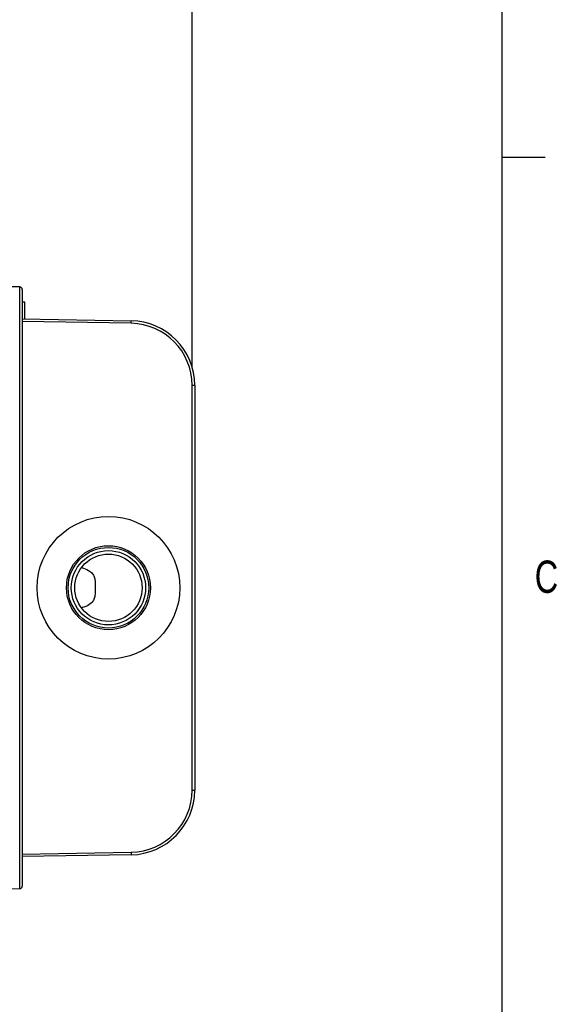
# Model space of a CAD drawing. Header units: inches. Extents: x 0.4 to 16.6, y 0.2 to 10.8.
# Tile 14 of 15: x 15 to 16.5, y 5.6 to 8.5. Entities that reach past the tile are written whole.
import ezdxf

# ---------------------------------------------------------------- set-up
doc = ezdxf.new("R2010")
doc.units = ezdxf.units.IN
doc.header["$MEASUREMENT"] = 0
doc.layers.add('BORDER', color=7, linetype='Continuous', lineweight=25)
doc.layers.add('SLD-0', color=7, linetype='Continuous', lineweight=25)
doc.styles.add('SLDTEXTSTYLE0', font='TXT', dxfattribs={"width": 0.75})
doc.dimstyles.new('SLDDIMSTYLE0', dxfattribs={"dimtxt": 0.145833, "dimasz": 0.13, "dimexe": 0, "dimexo": 0.0625, "dimgap": 0.036458, "dimtad": 0, "dimtih": 1, "dimtoh": 1, "dimdec": 1, "dimlfac": 2, "dimrnd": 1e-09, "dimzin": 12, "dimdsep": 46, "dimtxsty": 'SLDTEXTSTYLE0', "dimsah": 1, "dimcen": 0.09, "dimadec": 0, "dimazin": 3, "dimtfac": 1, "dimtdec": 1, "dimtofl": 0, "dimtmove": 0, "dimatfit": 3, "dimfxl": 0, "dimfrac": 2, "dimtolj": 1, "dimtzin": 12, "dimarcsym": 0})

# ---------------------------------------------------------------- blocks, each defined once
blk = doc.blocks.new('_D_8')
at = {"layer": 'SLD-0', "color": 7}
for p, q in [((13.658, 8.5069), (13.658, 9.665)), ((15.4775, 7.4636), (15.4775, 9.665)), ((13.658, 9.54), (14.3251, 9.54)), ((14.4971, 9.54), (14.4528, 9.54)), ((14.4528, 9.54), (14.4528, 9.3082)), ((14.7126, 9.54), (14.757, 9.54)), ((14.757, 9.54), (14.757, 9.3082)), ((15.4775, 9.54), (14.8846, 9.54)), ((14.4528, 9.3082), (14.4971, 9.3082)), ((14.757, 9.3082), (14.7126, 9.3082))]:
    blk.add_line(p, q, dxfattribs=at)
for points in [[(13.658, 9.54), (13.788, 9.52), (13.788, 9.56)], [(15.4775, 9.54), (15.3475, 9.56), (15.3475, 9.52)]]:
    blk.add_solid(points, dxfattribs=at)
at = {"layer": 'SLD-0', "color": 7, "char_height": 0.14583, "attachment_point": 1, "style": 'SLDTEXTSTYLE0'}
for s, insert in [('3.6', (14.4703, 9.7575)), ('92', (14.4971, 9.4962))]:
    blk.add_mtext(s, dxfattribs=dict(at, insert=insert))

msp = doc.modelspace()

# ---------------------------------------------------------------- linework, layer by layer
at = {"color": 7, "linetype": 'Continuous', "lineweight": 25}
for p, q in [((14.9776, 7.6992), (14.952, 7.6997)), ((14.985, 7.6917), (14.985, 6.8262)), ((14.9925, 7.655), (14.985, 7.655)), ((14.9925, 7.6065), (14.9925, 7.655)), ((14.985, 7.6066), (15.3007, 7.6011)), ((15.3006, 7.5936), (15.3007, 7.6011)), ((15.3006, 7.5936), (14.985, 7.5991)), ((15.4775, 6.2388), (15.4775, 7.4136)), ((15.4775, 7.4136), (15.485, 7.4136)), ((15.485, 7.4136), (15.485, 6.2388)), ((14.985, 6.8262), (14.985, 5.9607)), ((15.4775, 6.2388), (15.485, 6.2388)), ((14.985, 6.0534), (15.3006, 6.0589)), ((15.3006, 6.0589), (15.3007, 6.0514)), ((15.3007, 6.0514), (14.985, 6.0459)), ((14.952, 5.9528), (14.9776, 5.9532))]:
    msp.add_line(p, q, dxfattribs=at)
at = {"color": 8, "linetype": 'Continuous', "lineweight": 25}
msp.add_line((14.9776, 5.9532), (14.9776, 7.6992), dxfattribs=at)
at = {"color": 7, "linetype": 'Continuous', "lineweight": 25}
for radius in [0.207, 0.1218, 0.1169, 0.1078, 0.0977]:
    msp.add_circle((15.235, 6.8262), radius, dxfattribs=at)
for centre, radius, start, end in [((14.9775, 7.6917), 0.0075, 0, 89), ((15.2975, 7.4136), 0.1875, 0, 89), ((15.2975, 7.4136), 0.18, 0, 89), ((15.2975, 6.2388), 0.18, 271, 0), ((15.2975, 6.2388), 0.1875, 271, 0), ((14.9775, 5.9607), 0.0075, 271, 0)]:
    msp.add_arc(centre, radius, start, end, dxfattribs=at)
msp.add_open_spline([(15.157, 6.8851), (15.1641, 6.8825), (15.1754, 6.8784), (15.188, 6.8687), (15.1946, 6.8582), (15.1968, 6.8435), (15.1961, 6.8247), (15.1969, 6.806), (15.1934, 6.7915), (15.1845, 6.7801), (15.1716, 6.7724), (15.1612, 6.7688), (15.157, 6.7674)], degree=3, knots=[0, 0, 0, 0, 0.146578, 0.237301, 0.312191, 0.387127, 0.507382, 0.6309, 0.706966, 0.783099, 0.913761, 1, 1, 1, 1], dxfattribs=at)
at = {"layer": 'BORDER'}
for p, q in [((16.3763, 0.3921), (16.3763, 10.6421)), ((16.3763, 8.0753), (16.5013, 8.0753))]:
    msp.add_line(p, q, dxfattribs=at)

# ---------------------------------------------------------------- texts
at = {"color": 7, "linetype": 'Continuous', "lineweight": 0, "insert": (16.4712, 6.9051), "char_height": 0.0937, "attachment_point": 1, "style": 'SLDTEXTSTYLE0'}
msp.add_mtext('C', dxfattribs=at)

# ---------------------------------------------------------------- dimensions: what is measured, and where the dimension line sits
at = {"layer": 'SLD-0', "color": 7}
dim = msp.add_linear_dim(base=(13.658, 9.54), p1=(15.4775, 7.4136), p2=(13.658, 8.4569), dimstyle='SLDDIMSTYLE0', dxfattribs=at)
dim.commit()
dim.dimension.update_dxf_attribs({"geometry": '_D_8', "text_midpoint": (14.6049, 9.54), "dimtype": 160})

doc.saveas('drawing.dxf')
